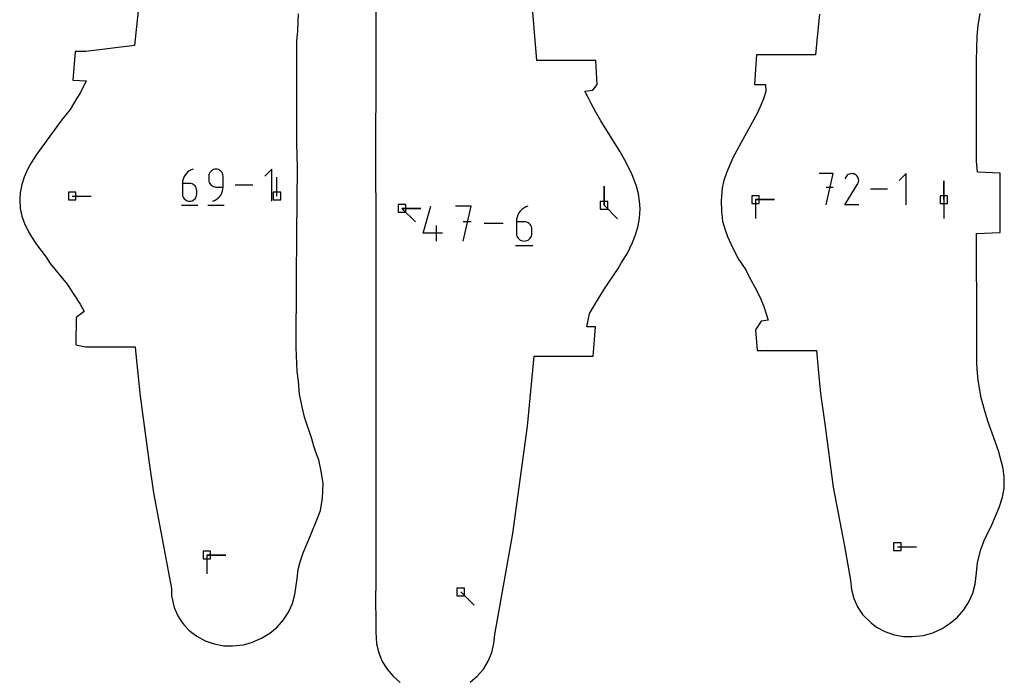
# Model space of a CAD drawing. Extents: x 0 to 600, y 0 to 900.
# Tile 38 of 55: x 293 to 367, y 801 to 850. Entities that reach past the tile are written whole.
import ezdxf

# ---------------------------------------------------------------- set-up
doc = ezdxf.new("R2010")
doc.units = 0

msp = doc.modelspace()

# ---------------------------------------------------------------- linework, layer by layer
at = {"layer": 'annotation', "color": 1}
for p, q in [((297.812331, 847.787048), (297.812165, 847.784856)), ((349.216553, 847.515831), (349.216452, 847.514494)), ((305.273396, 838.525181), (305.21716, 838.376052)), ((305.349608, 838.663979), (305.273396, 838.525181)), ((305.444342, 838.790493), (305.349608, 838.663979)), ((305.556144, 838.90277), (305.444342, 838.790493)), ((305.683562, 838.998857), (305.556144, 838.90277)), ((305.825142, 839.076802), (305.683562, 838.998857)), ((305.97943, 839.13465), (305.825142, 839.076802)), ((305.97943, 839.13465), (305.97943, 839.13465)), ((307.165621, 838.692205), (307.156926, 838.595315)), ((307.156926, 838.595315), (307.156926, 838.325647)), ((307.190684, 838.783421), (307.165621, 838.692205)), ((307.23058, 838.867433), (307.190684, 838.783421)), ((307.283774, 838.942714), (307.23058, 838.867433)), ((307.348731, 839.007735), (307.283774, 838.942714)), ((307.423918, 839.060968), (307.348731, 839.007735)), ((307.507798, 839.100884), (307.423918, 839.060968)), ((307.598837, 839.125954), (307.507798, 839.100884)), ((307.695501, 839.13465), (307.598837, 839.125954)), ((307.792365, 839.125954), (307.695501, 839.13465)), ((307.695501, 839.13465), (307.695501, 839.13465)), ((307.88351, 839.100884), (307.792365, 839.125954)), ((307.967422, 839.060968), (307.88351, 839.100884)), ((308.042583, 839.007735), (307.967422, 839.060968)), ((308.107478, 838.942714), (308.042583, 839.007735)), ((308.16059, 838.867433), (308.107478, 838.942714)), ((308.200405, 838.783421), (308.16059, 838.867433)), ((308.225405, 838.692205), (308.200405, 838.783421)), ((308.234076, 838.595315), (308.225405, 838.692205)), ((308.234076, 837.786464), (308.234076, 838.595315)), ((308.234076, 838.595315), (308.234076, 838.595315)), ((311.918622, 839.13465), (311.379439, 838.595315)), ((311.918622, 836.709314), (311.918622, 839.13465)), ((312.297785, 837.107444), (312.297785, 838.536194)), ((354.244794, 838.797341), (353.197487, 838.797341)), ((353.721214, 836.442194), (354.244794, 838.797341)), ((355.198381, 838.535458), (355.129703, 838.403714)), ((355.252883, 838.612743), (355.198381, 838.535458)), ((355.318273, 838.677257), (355.252883, 838.612743)), ((355.392562, 838.728485), (355.318273, 838.677257)), ((355.473762, 838.76591), (355.392562, 838.728485)), ((355.559884, 838.789015), (355.473762, 838.76591)), ((355.648939, 838.797284), (355.559884, 838.789015)), ((355.738938, 838.790199), (355.648939, 838.797284)), ((355.827894, 838.767245), (355.738938, 838.790199)), ((355.913816, 838.727905), (355.827894, 838.767245)), ((355.990665, 838.673335), (355.913816, 838.727905)), ((355.913816, 838.727905), (355.913816, 838.727905)), ((356.054919, 838.607852), (355.990665, 838.673335)), ((356.106006, 838.533462), (356.054919, 838.607852)), ((356.143356, 838.452172), (356.106006, 838.533462)), ((359.752149, 838.797341), (359.22857, 838.273614)), ((359.752149, 836.442194), (359.752149, 838.797341)), ((305.182352, 838.218544), (305.170427, 838.054611)), ((305.170427, 838.054611), (305.170427, 837.248497)), ((305.709002, 838.054611), (305.170427, 838.054611)), ((305.21716, 838.376052), (305.182352, 838.218544)), ((305.805866, 838.045966), (305.709002, 838.054611)), ((305.897011, 838.021036), (305.805866, 838.045966)), ((305.980923, 837.981322), (305.897011, 838.021036)), ((306.056084, 837.92833), (305.980923, 837.981322)), ((306.120979, 837.863561), (306.056084, 837.92833)), ((306.174091, 837.78852), (306.120979, 837.863561)), ((306.213906, 837.70471), (306.174091, 837.78852)), ((307.156926, 838.325647), (307.156926, 838.325647)), ((307.156926, 838.325647), (307.165621, 838.228762)), ((307.165621, 838.228762), (307.190684, 838.137561)), ((307.190684, 838.137561), (307.23058, 838.053568)), ((307.23058, 838.053568), (307.283774, 837.978311)), ((307.283774, 837.978311), (307.348731, 837.913316)), ((307.348731, 837.913316), (307.423918, 837.860107)), ((307.423918, 837.860107), (307.507798, 837.820211)), ((307.507798, 837.820211), (307.598837, 837.795155)), ((307.598837, 837.795155), (307.695501, 837.786464)), ((307.695501, 837.786464), (308.234076, 837.786464)), ((308.222151, 837.62294), (308.234076, 837.786464)), ((310.47009, 837.921982), (309.143957, 837.921982)), ((336.972373, 836.408909), (336.972373, 837.837659)), ((336.972373, 836.408909), (336.972373, 837.837659)), ((336.972373, 837.837659), (336.972373, 836.408909)), ((354.244794, 837.748557), (353.721214, 837.748557)), ((355.128226, 836.442174), (356.094743, 837.998143)), ((356.094743, 837.998143), (356.095898, 837.999573)), ((356.094743, 837.998143), (356.094743, 837.998143)), ((356.095898, 837.999573), (356.097006, 838.001015)), ((356.097006, 838.001015), (356.098074, 838.002481)), ((356.098074, 838.002481), (356.099109, 838.003984)), ((356.099109, 838.003984), (356.100119, 838.005535)), ((356.100119, 838.005535), (356.10111, 838.007147)), ((356.10111, 838.007147), (356.102091, 838.008832)), ((356.102091, 838.008832), (356.103067, 838.010602)), ((356.103067, 838.010602), (356.104048, 838.01247)), ((356.104048, 838.01247), (356.143955, 838.098154)), ((356.104048, 838.01247), (356.104048, 838.01247)), ((356.166397, 838.365989), (356.143356, 838.452172)), ((356.143955, 838.098154), (356.167268, 838.186973)), ((356.174559, 838.276921), (356.166397, 838.365989)), ((356.167268, 838.186973), (356.174559, 838.276921)), ((362.594191, 836.83559), (362.594191, 838.26434)), ((362.594191, 836.83559), (362.594191, 838.26434)), ((362.594191, 838.26434), (362.594191, 836.83559)), ((296.846739, 837.107444), (298.275489, 837.107444)), ((305.170427, 837.248497), (305.170427, 837.248497)), ((305.170427, 837.248497), (305.179122, 837.151612)), ((305.179122, 837.151612), (305.204185, 837.060411)), ((305.204185, 837.060411), (305.244081, 836.976419)), ((306.174091, 836.976419), (306.213906, 837.060411)), ((306.238906, 837.613634), (306.213906, 837.70471)), ((306.213906, 837.060411), (306.238906, 837.151612)), ((306.247577, 837.516796), (306.238906, 837.613634)), ((306.238906, 837.151612), (306.247577, 837.248497)), ((306.247577, 837.248497), (306.247577, 837.516796)), ((306.247577, 837.516796), (306.247577, 837.516796)), ((307.848628, 836.940073), (307.960317, 837.052091)), ((307.960317, 837.052091), (308.054974, 837.178363)), ((308.054974, 837.178363), (308.13114, 837.316913)), ((308.13114, 837.316913), (308.187352, 837.465764)), ((308.187352, 837.465764), (308.222151, 837.62294)), ((358.345537, 837.619767), (357.057783, 837.619767)), ((305.102972, 836.406147), (306.31564, 836.406147)), ((305.244081, 836.976419), (305.297275, 836.901161)), ((305.297275, 836.901161), (305.362232, 836.836166)), ((305.362232, 836.836166), (305.437419, 836.782957)), ((305.437419, 836.782957), (305.521299, 836.743061)), ((305.521299, 836.743061), (305.612338, 836.718005)), ((305.612338, 836.718005), (305.709002, 836.709314)), ((305.709002, 836.709314), (305.805866, 836.718005)), ((305.709002, 836.709314), (305.709002, 836.709314)), ((305.805866, 836.718005), (305.897011, 836.743061)), ((305.897011, 836.743061), (305.980923, 836.782957)), ((305.980923, 836.782957), (306.056084, 836.836166)), ((306.056084, 836.836166), (306.120979, 836.901161)), ((306.120979, 836.901161), (306.174091, 836.976419)), ((307.089623, 836.406147), (308.302291, 836.406147)), ((307.425985, 836.709314), (307.580002, 836.766708)), ((307.425985, 836.709314), (307.425985, 836.709314)), ((307.580002, 836.766708), (307.72137, 836.844287)), ((307.72137, 836.844287), (307.848628, 836.940073)), ((323.317705, 834.296646), (323.901628, 836.344506)), ((326.938203, 836.344506), (325.767218, 836.344506)), ((326.352793, 833.711237), (326.938203, 836.344506)), ((331.06391, 836.281698), (330.910193, 836.197071)), ((331.231426, 836.344506), (331.06391, 836.281698)), ((331.231426, 836.344506), (331.231426, 836.344506)), ((336.972373, 836.408909), (337.982652, 835.39863)), ((348.3915, 836.83559), (349.82025, 836.83559)), ((348.3915, 836.83559), (349.82025, 836.83559)), ((349.82025, 836.83559), (348.3915, 836.83559)), ((348.3915, 836.83559), (348.3915, 835.40684)), ((356.174203, 836.442174), (355.128226, 836.442174)), ((362.594191, 836.83559), (362.59419, 835.40684)), ((321.725828, 836.170784), (323.154578, 836.170783)), ((321.725828, 836.170784), (323.154578, 836.170783)), ((323.154578, 836.170783), (321.725828, 836.170784)), ((321.725828, 836.170784), (322.736107, 835.160505)), ((330.403804, 835.52087), (330.366012, 835.349859)), ((330.464862, 835.682785), (330.403804, 835.52087)), ((330.547607, 835.833483), (330.464862, 835.682785)), ((330.650463, 835.970843), (330.547607, 835.833483)), ((330.771851, 836.092746), (330.650463, 835.970843)), ((330.910193, 836.197071), (330.771851, 836.092746)), ((324.341552, 833.711237), (324.341552, 834.880735)), ((326.938203, 835.171871), (326.352793, 835.171871)), ((329.365836, 835.027871), (327.926009, 835.027871)), ((330.366012, 835.349859), (330.353064, 835.171871)), ((330.353064, 835.171871), (330.353064, 834.296646)), ((330.937813, 835.171871), (330.353064, 835.171871)), ((331.042982, 835.162485), (330.937813, 835.171871)), ((331.141942, 835.135417), (331.042982, 835.162485)), ((331.233047, 835.092299), (331.141942, 835.135417)), ((331.314652, 835.034763), (331.233047, 835.092299)), ((331.38511, 834.964442), (331.314652, 835.034763)), ((331.442777, 834.882967), (331.38511, 834.964442)), ((331.486005, 834.791972), (331.442777, 834.882967)), ((331.513148, 834.693087), (331.486005, 834.791972)), ((324.779825, 834.296646), (323.317705, 834.296646)), ((330.353064, 834.296646), (330.353064, 834.296646)), ((330.353064, 834.296646), (330.362505, 834.191455)), ((330.362505, 834.191455), (330.389717, 834.092434)), ((330.389717, 834.092434), (330.433033, 834.001241)), ((331.442777, 834.001241), (331.486005, 834.092434)), ((331.486005, 834.092434), (331.513148, 834.191455)), ((331.522562, 834.587947), (331.513148, 834.693087)), ((331.513148, 834.191455), (331.522562, 834.296646)), ((331.522562, 834.296646), (331.522562, 834.587947)), ((331.522562, 834.587947), (331.522562, 834.587947)), ((330.279826, 833.382078), (331.596461, 833.382078)), ((330.433033, 834.001241), (330.490788, 833.919532)), ((330.490788, 833.919532), (330.561314, 833.848964)), ((330.561314, 833.848964), (330.642946, 833.791193)), ((330.642946, 833.791193), (330.734018, 833.747878)), ((330.734018, 833.747878), (330.832862, 833.720673)), ((330.832862, 833.720673), (330.937813, 833.711237)), ((330.937813, 833.711237), (331.042982, 833.720673)), ((330.937813, 833.711237), (330.937813, 833.711237)), ((331.042982, 833.720673), (331.141942, 833.747878)), ((331.141942, 833.747878), (331.233047, 833.791193)), ((331.233047, 833.791193), (331.314652, 833.848964)), ((331.314652, 833.848964), (331.38511, 833.919532)), ((331.38511, 833.919532), (331.442777, 834.001241)), ((349.260189, 825.686325), (349.260219, 825.685951)), ((359.094488, 810.670004), (360.523238, 810.670004)), ((307.006767, 810.044232), (308.435517, 810.044232)), ((307.006767, 810.044232), (308.435517, 810.044232)), ((308.435517, 810.044232), (307.006767, 810.044232)), ((307.006767, 810.044232), (307.006767, 808.615482)), ((326.160666, 807.265847), (327.170945, 806.255569))]:
    msp.add_line(p, q, dxfattribs=at)
at = {"layer": 'boundary', "color": 5}
for p, q in [((319.730713, 857.014111), (319.760117, 848.206314)), ((331.88751, 847.312872), (331.511646, 851.903642)), ((301.868387, 851.552311), (301.555797, 848.46097)), ((313.86936, 849.548634), (313.918255, 850.83392)), ((353.215112, 850.81627), (353.067719, 849.336985)), ((365.175708, 849.979747), (365.336685, 850.85768)), ((365.103164, 849.138051), (365.175708, 849.979747)), ((313.801015, 848.790752), (313.86936, 849.548634)), ((353.067719, 849.336985), (352.927798, 847.740246)), ((365.055314, 847.333912), (365.103164, 849.138051)), ((301.555797, 848.46097), (297.890086, 848.011589)), ((313.807947, 845.670052), (313.801015, 848.790752)), ((319.760117, 848.206314), (319.733847, 838.540745)), ((297.069111, 848.011573), (296.904994, 845.841859)), ((297.890086, 848.011589), (297.069111, 848.011573)), ((348.473369, 847.739934), (348.421838, 847.058658)), ((350.584042, 847.739975), (348.473369, 847.739934)), ((352.927798, 847.740246), (350.584042, 847.739975)), ((332.502885, 847.31288), (331.88751, 847.312872)), ((336.344142, 847.31301), (332.502885, 847.31288)), ((336.453085, 845.520954), (336.344142, 847.31301)), ((348.421838, 847.058658), (348.304289, 845.511767)), ((365.071243, 843.414569), (365.055314, 847.333912)), ((296.904994, 845.841859), (297.901948, 845.785025)), ((297.901948, 845.785025), (297.486042, 844.905953)), ((313.801522, 842.501186), (313.807947, 845.670052)), ((336.127767, 845.084771), (336.453085, 845.520954)), ((348.304289, 845.511767), (349.148102, 845.514312)), ((349.148102, 845.514312), (349.170129, 844.981304)), ((297.205859, 844.481188), (296.687269, 843.637966)), ((297.486042, 844.905953), (297.205859, 844.481188)), ((335.524976, 845.008196), (336.127767, 845.084771)), ((335.759161, 844.529315), (335.524976, 845.008196)), ((335.999637, 844.07282), (335.759161, 844.529315)), ((348.994058, 844.42402), (348.799164, 843.943727)), ((349.170129, 844.981304), (348.994058, 844.42402)), ((336.341951, 843.437126), (335.999637, 844.07282)), ((348.799164, 843.943727), (348.53501, 843.374581)), ((296.687269, 843.637966), (296.04152, 842.830621)), ((336.728538, 842.780628), (336.341951, 843.437126)), ((348.53501, 843.374581), (347.302731, 841.129737)), ((365.069928, 842.497482), (365.071243, 843.414569)), ((296.04152, 842.830621), (294.567071, 840.778383)), ((313.801336, 841.063685), (313.801522, 842.501186)), ((338.18024, 840.44476), (336.728538, 842.780628)), ((365.064857, 841.546445), (365.069928, 842.497482)), ((365.060612, 840.685528), (365.064857, 841.546445)), ((294.567071, 840.778383), (294.152026, 840.233541)), ((313.848227, 839.288435), (313.801336, 841.063685)), ((347.302731, 841.129737), (346.689476, 839.974749)), ((294.152026, 840.233541), (293.768592, 839.61371)), ((338.511439, 839.862135), (338.18024, 840.44476)), ((346.689476, 839.974749), (346.193214, 838.843842)), ((365.058915, 839.738963), (365.060612, 840.685528)), ((293.768592, 839.61371), (293.480388, 839.101346)), ((313.783, 834.22758), (313.848227, 839.288435)), ((338.812836, 839.281164), (338.511439, 839.862135)), ((339.077083, 838.702271), (338.812836, 839.281164)), ((365.127454, 838.912017), (365.058915, 839.738963)), ((293.23318, 838.535448), (293.041798, 837.9694)), ((293.480388, 839.101346), (293.23318, 838.535448)), ((319.733847, 838.540745), (319.760099, 836.173674)), ((339.422616, 837.838964), (339.077083, 838.702271)), ((346.193214, 838.843842), (346.015, 838.278339)), ((366.837638, 838.830138), (365.127454, 838.912017)), ((366.837314, 837.806527), (366.837638, 838.830138)), ((293.041798, 837.9694), (292.932593, 837.350388)), ((339.564002, 837.273466), (339.422616, 837.838964)), ((346.015, 838.278339), (345.873502, 837.712161)), ((366.837173, 836.797859), (366.837314, 837.806527)), ((292.932593, 837.350388), (292.891295, 836.839233)), ((339.651365, 836.708275), (339.564002, 837.273466)), ((345.873502, 837.712161), (345.804091, 836.740573)), ((292.891295, 836.839233), (292.930584, 836.166917)), ((339.681863, 836.143271), (339.651365, 836.708275)), ((345.804091, 836.740573), (345.820817, 835.953194)), ((366.837566, 836.038778), (366.837173, 836.797859)), ((292.930584, 836.166917), (293.055638, 835.600104)), ((293.055638, 835.600104), (293.255793, 835.031798)), ((319.760099, 836.173674), (319.760118, 829.994838)), ((339.635498, 835.431621), (339.681863, 836.143271)), ((345.820817, 835.953194), (345.910743, 835.202283)), ((366.837407, 834.953025), (366.837566, 836.038778)), ((293.255793, 835.031798), (293.524507, 834.462299)), ((339.347322, 834.169385), (339.537362, 834.869507)), ((339.537362, 834.869507), (339.635498, 835.431621)), ((345.910743, 835.202283), (346.067978, 834.634895)), ((366.837595, 834.34811), (366.837407, 834.953025)), ((293.524507, 834.462299), (293.782133, 834.021138)), ((313.779246, 830.786851), (313.783, 834.22758)), ((339.105849, 833.591571), (339.347322, 834.169385)), ((346.067978, 834.634895), (346.274587, 834.066557)), ((346.274587, 834.066557), (346.523158, 833.497471)), ((365.054858, 834.281741), (366.837595, 834.34811)), ((365.055817, 833.16502), (365.054858, 834.281741)), ((293.782133, 834.021138), (294.146678, 833.457659)), ((294.146678, 833.457659), (294.879674, 832.487004)), ((338.706797, 832.759387), (339.105849, 833.591571)), ((346.523158, 833.497471), (346.805649, 832.927845)), ((338.290694, 832.092738), (338.706797, 832.759387)), ((346.805649, 832.927845), (347.113701, 832.356833)), ((365.057242, 832.620292), (365.055817, 833.16502)), ((365.058863, 832.059698), (365.057242, 832.620292)), ((294.879674, 832.487004), (295.197486, 832.01049)), ((295.197486, 832.01049), (296.477736, 830.470548)), ((338.033556, 831.633662), (338.290694, 832.092738)), ((347.113701, 832.356833), (347.66436, 831.533889)), ((365.083586, 829.211263), (365.058863, 832.059698)), ((336.950857, 830.047439), (338.033556, 831.633662)), ((347.66436, 831.533889), (347.90917, 831.015551)), ((296.477736, 830.470548), (296.987485, 829.680399)), ((313.748841, 825.700549), (313.779246, 830.786851)), ((347.90917, 831.015551), (348.497139, 829.948969)), ((296.987485, 829.680399), (297.45199, 828.963639)), ((319.760118, 829.994838), (319.76012, 826.936154)), ((336.543691, 829.385608), (336.950857, 830.047439)), ((348.497139, 829.948969), (348.790523, 829.338022)), ((297.45199, 828.963639), (297.755317, 828.401354)), ((335.860284, 828.261144), (336.543691, 829.385608)), ((348.790523, 829.338022), (349.019527, 828.785969)), ((365.091295, 828.006268), (365.083586, 829.211263)), ((297.755317, 828.401354), (297.156468, 827.95747)), ((335.666439, 827.256832), (335.860284, 828.261144)), ((349.019527, 828.785969), (349.202526, 828.234502)), ((349.202526, 828.234502), (349.339992, 827.74261)), ((297.156468, 827.95747), (297.130666, 825.878833)), ((348.830739, 827.685045), (348.401935, 827.025301)), ((349.339992, 827.74261), (348.830739, 827.685045)), ((365.082757, 825.635638), (365.092194, 827.389528)), ((365.092194, 827.389528), (365.091295, 828.006268)), ((319.76012, 826.936154), (319.760107, 823.709095)), ((336.313971, 827.256104), (335.666439, 827.256832)), ((336.193912, 825.638624), (336.313971, 827.256104)), ((348.401935, 827.025301), (348.525127, 825.458129)), ((297.130666, 825.878833), (297.891976, 825.735754)), ((297.891976, 825.735754), (301.599853, 825.726872)), ((301.599853, 825.726872), (301.649173, 825.185186)), ((301.649173, 825.185186), (301.982607, 822.018156)), ((313.832728, 823.877587), (313.748841, 825.700549)), ((336.144718, 825.028131), (336.193912, 825.638624)), ((348.525127, 825.458129), (350.653792, 825.455059)), ((350.653792, 825.455059), (352.982113, 825.455251)), ((352.982113, 825.455251), (353.13467, 823.779701)), ((365.08152, 824.580443), (365.082757, 825.635638)), ((331.19591, 819.750485), (331.690935, 825.02808)), ((331.690935, 825.02808), (332.30477, 825.028085)), ((332.30477, 825.028085), (336.144718, 825.028131)), ((365.102953, 824.058638), (365.08152, 824.580443)), ((313.921729, 823.152987), (313.832728, 823.877587)), ((319.760107, 823.709095), (319.760103, 817.701288)), ((353.13467, 823.779701), (353.295363, 822.218382)), ((365.175184, 823.217968), (365.102953, 824.058638)), ((314.009054, 822.166615), (313.921729, 823.152987)), ((365.403711, 821.884468), (365.175184, 823.217968)), ((314.185742, 821.207544), (314.009054, 822.166615)), ((353.295363, 822.218382), (353.611884, 819.923073)), ((301.982607, 822.018156), (302.640935, 817.161193)), ((365.66391, 820.984182), (365.403711, 821.884468)), ((314.378143, 820.426753), (314.185742, 821.207544)), ((365.923063, 820.142001), (365.66391, 820.984182)), ((314.916143, 818.793563), (314.378143, 820.426753)), ((353.611884, 819.923073), (354.25802, 815.156061)), ((366.253049, 819.230186), (365.923063, 820.142001)), ((330.095092, 811.654751), (331.19591, 819.750485)), ((366.731512, 817.904748), (366.253049, 819.230186)), ((315.073258, 818.251889), (314.916143, 818.793563)), ((315.260712, 817.731519), (315.073258, 818.251889)), ((315.442349, 817.225866), (315.260712, 817.731519)), ((319.760103, 817.701288), (319.760131, 811.243557)), ((367.078119, 816.576841), (366.731512, 817.904748)), ((302.640935, 817.161193), (302.973223, 814.721877)), ((315.625865, 816.378347), (315.442349, 817.225866)), ((315.774736, 815.430293), (315.625865, 816.378347)), ((367.158646, 815.909285), (367.078119, 816.576841)), ((367.135616, 815.07721), (367.158646, 815.909285)), ((302.973223, 814.721877), (304.091812, 808.859189)), ((315.733524, 814.328553), (315.774736, 815.430293)), ((354.25802, 815.156061), (355.09914, 810.717682)), ((367.024039, 814.414688), (367.135616, 815.07721)), ((315.573891, 813.408684), (315.733524, 814.328553)), ((366.769014, 813.618813), (367.024039, 814.414688)), ((315.354267, 812.825724), (315.573891, 813.408684)), ((366.214393, 812.320468), (366.769014, 813.618813)), ((314.817568, 811.527472), (315.354267, 812.825724)), ((365.651103, 811.132687), (366.214393, 812.320468)), ((314.27654, 810.21822), (314.817568, 811.527472)), ((319.760131, 811.243557), (319.760529, 809.590243)), ((328.718334, 804.044786), (330.095092, 811.654751)), ((365.386771, 810.461656), (365.651103, 811.132687)), ((355.09914, 810.717682), (355.566262, 808.149861)), ((365.126037, 809.481825), (365.386771, 810.461656)), ((313.888334, 808.944756), (314.047129, 809.533775)), ((314.047129, 809.533775), (314.27654, 810.21822)), ((319.760529, 809.590243), (319.749039, 808.091642)), ((304.091812, 808.859189), (304.336816, 807.53063)), ((313.817741, 808.279875), (313.888334, 808.944756)), ((365.059227, 808.69322), (365.126037, 809.481825)), ((313.740192, 807.748009), (313.817741, 808.279875)), ((319.749039, 808.091642), (319.735562, 806.625349)), ((355.566262, 808.149861), (355.626404, 807.450429)), ((364.966575, 807.843105), (365.059227, 808.69322)), ((304.336816, 807.53063), (304.349711, 806.973405)), ((313.656932, 807.062357), (313.740192, 807.748009)), ((355.626404, 807.450429), (355.799793, 806.771298)), ((364.778162, 807.164607), (364.966575, 807.843105)), ((304.349711, 806.973405), (304.530512, 806.100419)), ((313.464126, 806.387874), (313.656932, 807.062357)), ((319.735562, 806.625349), (319.752102, 805.101192)), ((355.799793, 806.771298), (356.084204, 806.132312)), ((364.486991, 806.517218), (364.778162, 807.164607)), ((304.530512, 806.100419), (304.813621, 805.46077)), ((313.168566, 805.746156), (313.464126, 806.387874)), ((356.084204, 806.132312), (356.472633, 805.54911)), ((363.628439, 805.370392), (364.10063, 805.914874)), ((364.10063, 805.914874), (364.486991, 806.517218)), ((304.813621, 805.46077), (305.200269, 804.875799)), ((312.30198, 804.615779), (312.778013, 805.151205)), ((312.778013, 805.151205), (313.168566, 805.746156)), ((319.752102, 805.101192), (319.752982, 804.24545)), ((356.472633, 805.54911), (356.607712, 805.405198)), ((356.607712, 805.405198), (357.106313, 804.921077)), ((363.081218, 804.895302), (363.628439, 805.370392)), ((305.200269, 804.875799), (305.325666, 804.740823)), ((305.325666, 804.740823), (305.680949, 804.359949)), ((305.680949, 804.359949), (306.24384, 803.925952)), ((311.751445, 804.151234), (312.30198, 804.615779)), ((357.106313, 804.921077), (357.521054, 804.605952)), ((357.521054, 804.605952), (358.155219, 804.269241)), ((361.777866, 804.190267), (362.464586, 804.498214)), ((362.464586, 804.498214), (363.081218, 804.895302)), ((306.24384, 803.925952), (306.87508, 803.58452)), ((306.87508, 803.58452), (307.55912, 803.3441)), ((310.37872, 803.445239), (311.138767, 803.767533)), ((311.138767, 803.767533), (311.751445, 804.151234)), ((319.752982, 804.24545), (319.809726, 803.353381)), ((328.665439, 803.37517), (328.718334, 804.044786)), ((358.155219, 804.269241), (358.84245, 804.03433)), ((358.84245, 804.03433), (359.565795, 803.90701)), ((359.565795, 803.90701), (360.208475, 803.892835)), ((360.208475, 803.892835), (361.054902, 803.986071)), ((361.054902, 803.986071), (361.777866, 804.190267)), ((307.55912, 803.3441), (308.2791, 803.210622)), ((308.2791, 803.210622), (308.954519, 803.189583)), ((308.954519, 803.189583), (309.761214, 803.276088)), ((309.761214, 803.276088), (310.37872, 803.445239)), ((319.809726, 803.353381), (319.973544, 802.673464)), ((328.501585, 802.694363), (328.665439, 803.37517)), ((319.973544, 802.673464), (320.24236, 802.027672)), ((328.232777, 802.047308), (328.501585, 802.694363)), ((320.24236, 802.027672), (320.609559, 801.43191)), ((320.609559, 801.43191), (321.066066, 800.900891)), ((327.409206, 800.916621), (327.865691, 801.449857)), ((327.865691, 801.449857), (328.232777, 802.047308)), ((321.066066, 800.900891), (321.600631, 800.447625)), ((326.874559, 800.460658), (327.409206, 800.916621))]:
    msp.add_line(p, q, dxfattribs=at)
at = {"layer": 'hole', "color": 5}
for p, q in [((297.132489, 837.393194), (296.560989, 837.393194)), ((296.560989, 837.393194), (296.560989, 836.821694)), ((297.132489, 836.821694), (297.132489, 837.393194)), ((312.583535, 837.393194), (312.012035, 837.393194)), ((312.012035, 837.393194), (312.012035, 836.821694)), ((312.583535, 836.821694), (312.583535, 837.393194)), ((348.67725, 837.12134), (348.10575, 837.12134)), ((348.10575, 837.12134), (348.10575, 836.54984)), ((348.67725, 836.54984), (348.67725, 837.12134)), ((362.879941, 837.12134), (362.308441, 837.12134)), ((362.308441, 837.12134), (362.308441, 836.54984)), ((362.879941, 836.54984), (362.879941, 837.12134)), ((296.560989, 836.821694), (297.132489, 836.821694)), ((312.012035, 836.821694), (312.583535, 836.821694)), ((322.011578, 836.456534), (321.440078, 836.456534)), ((321.440078, 836.456534), (321.440078, 835.885034)), ((322.011578, 835.885034), (322.011578, 836.456534)), ((337.258123, 836.694659), (336.686623, 836.694659)), ((336.686623, 836.694659), (336.686623, 836.123159)), ((337.258123, 836.123159), (337.258123, 836.694659)), ((348.10575, 836.54984), (348.67725, 836.54984)), ((362.308441, 836.54984), (362.879941, 836.54984)), ((321.440078, 835.885034), (322.011578, 835.885034)), ((336.686623, 836.123159), (337.258123, 836.123159)), ((307.292517, 810.329982), (306.721017, 810.329982)), ((306.721017, 810.329982), (306.721017, 809.758482)), ((307.292517, 809.758482), (307.292517, 810.329982)), ((359.380238, 810.955754), (358.808738, 810.955754)), ((358.808738, 810.955754), (358.808738, 810.384254)), ((358.808738, 810.384254), (359.380238, 810.384254)), ((359.380238, 810.384254), (359.380238, 810.955754)), ((306.721017, 809.758482), (307.292517, 809.758482)), ((326.446416, 807.551597), (325.874916, 807.551597)), ((325.874916, 807.551597), (325.874916, 806.980097)), ((326.446416, 806.980097), (326.446416, 807.551597)), ((325.874916, 806.980097), (326.446416, 806.980097))]:
    msp.add_line(p, q, dxfattribs=at)

doc.saveas('drawing.dxf')
